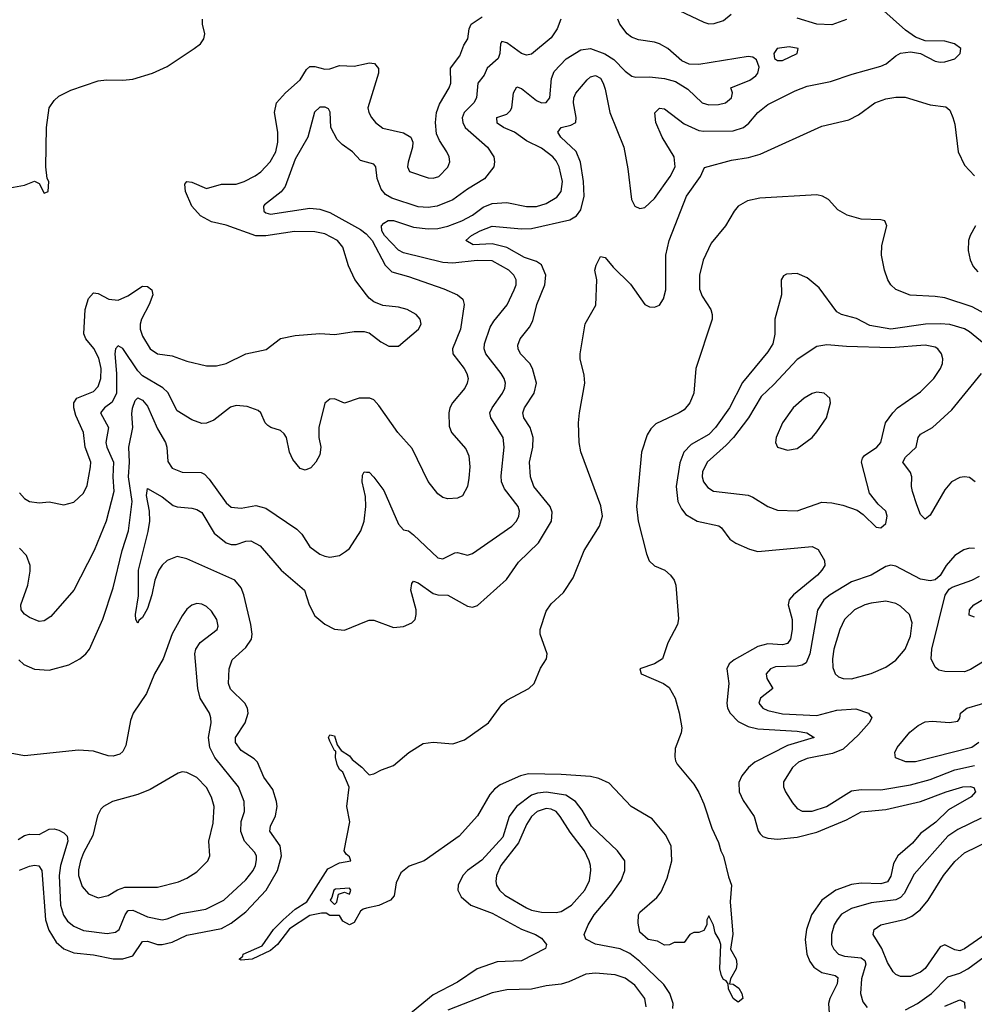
# Model space of a CAD drawing. Header units: inches. Extents: x 1694797 to 1849917, y 907313 to 1017959.
# Tile 47 of 256: x 1728591 to 1732469, y 932926 to 936928. Entities that reach past the tile are written whole.
import ezdxf

# ---------------------------------------------------------------- set-up
doc = ezdxf.new("R2010")
doc.units = ezdxf.units.IN
doc.header["$MEASUREMENT"] = 0
doc.layers.add('B7923', color=7, linetype='Continuous')
doc.layers.add('B7933', color=7, linetype='Continuous')

msp = doc.modelspace()

# ---------------------------------------------------------------- linework, layer by layer
at = {"layer": 'B7923', "color": 5}
for points, elevation in [([(1728550, 936243.8), (1728610, 936255.5), (1728650, 936271), (1728670, 936262), (1728690, 936222), (1728706, 936230), (1728708.7, 936270), (1728702.7, 936282.7), (1728696.2, 936330), (1728699.7, 936490), (1728709.7, 936570), (1728730, 936599.1), (1728750, 936616.4), (1728798.5, 936641.5), (1728910, 936678.9), (1728942.6, 936682.6), (1729010, 936681.1), (1729050, 936686.3), (1729130.4, 936710.4), (1729190, 936737.4), (1729299.3, 936810), (1729325.2, 936830), (1729339.3, 936850), (1729342.7, 936870), (1729333.2, 936910), (1729333.2, 936930)], 820), ([(1730000, 935809.5), (1729952.2, 935872.2), (1729926.6, 935926.7), (1729902.8, 936002.8), (1729882.3, 936030), (1729830, 936057.9), (1729790, 936066.1), (1729706.8, 936066.7), (1729590, 936049.4), (1729550, 936049), (1729430, 936092.1), (1729370, 936106), (1729325.1, 936130), (1729290, 936169.2), (1729264.7, 936230), (1729261.4, 936258.6), (1729269.8, 936270.2), (1729290, 936267.2), (1729350, 936241.4), (1729410, 936259.8), (1729470, 936259.6), (1729503.1, 936270), (1729546.9, 936293.1), (1729570.4, 936309.6), (1729608.4, 936350), (1729631.9, 936390), (1729638.8, 936430), (1729639.2, 936470), (1729625.9, 936550), (1729634.2, 936590), (1729670, 936630.2), (1729730, 936683.8), (1729755.4, 936724.6), (1729770, 936736.9), (1729790, 936737.1), (1729830, 936726.7), (1729850, 936728.4), (1729890, 936741.6), (1729950, 936738.6), (1730000, 936749.7)], 780), ([(1730000, 936349), (1729975.5, 936355.5), (1729943.2, 936390), (1729900.2, 936420.2), (1729880.2, 936440.2), (1729855.3, 936490), (1729851.4, 936551.4), (1729844.9, 936565), (1729832.2, 936572.2), (1729810, 936571.8), (1729788.3, 936551.7), (1729761.7, 936450), (1729710, 936361.2), (1729668.6, 936250), (1729652.5, 936227.5), (1729585.4, 936174.6), (1729581.5, 936170), (1729582.7, 936150), (1729590, 936143.1), (1729610, 936137), (1729770, 936161.1), (1729810, 936157.2), (1729850, 936143.8), (1729975.3, 936075.3), (1729998.1, 936058), (1730000, 936055.9)], 760), ([(1728590, 935004.6), (1728610, 934981.3), (1728630, 934969.2), (1728670, 934964.6), (1728710, 934967.7), (1728770, 934956.8), (1728810, 934966.8), (1728850, 935003.6), (1728865, 935035), (1728878, 935110), (1728879.3, 935130), (1728857.2, 935190), (1728849.9, 935250), (1728819.1, 935319.1), (1728809.9, 935350.1), (1728810.4, 935370), (1728823.2, 935390), (1728890, 935416.2), (1728910, 935437.6), (1728919.9, 935470), (1728921.4, 935510), (1728912.1, 935552.1), (1728892, 935592), (1728859.9, 935630), (1728851.4, 935651.4), (1728857.1, 935750), (1728870, 935794.9), (1728890, 935818), (1728910, 935814.3), (1728952.2, 935792.2), (1728990, 935787.8), (1729030, 935804.8), (1729090, 935844.4), (1729110, 935843.6), (1729127, 935830), (1729132, 935810), (1729117, 935770), (1729085.9, 935710), (1729079.8, 935690), (1729080.1, 935670), (1729090, 935640.9), (1729120.2, 935590), (1729150, 935570.1), (1729210, 935561.4), (1729270, 935539.4), (1729350, 935520.6), (1729390, 935521.6), (1729430, 935530.2), (1729510, 935569.1), (1729592.3, 935587.7), (1729650, 935632.7), (1729710, 935644.6), (1729810, 935652.8), (1729871.2, 935648.8), (1729950, 935660.4), (1729990, 935660.5), (1730000, 935658)], 780), ([(1730000, 935389.7), (1729970, 935388.9), (1729910, 935368.9), (1729870, 935386.3), (1729850, 935386), (1729830.7, 935369.3), (1729806.2, 935270), (1729806.1, 935230), (1729813.4, 935190), (1729810, 935158.8), (1729794, 935130), (1729773.5, 935106.5), (1729750, 935096.4), (1729730, 935103.1), (1729700.9, 935140.9), (1729686.4, 935170), (1729675.2, 935230), (1729665.2, 935245.2), (1729650, 935258), (1729610.4, 935270), (1729598.7, 935278.7), (1729587.9, 935290), (1729570.2, 935330.2), (1729559.5, 935339.5), (1729515.4, 935355.4), (1729470, 935359.3), (1729447.6, 935352.4), (1729379.4, 935300.6), (1729350, 935287.4), (1729330, 935286.3), (1729290, 935301.2), (1729230, 935338), (1729192.5, 935412.5), (1729172.1, 935432.1), (1729090, 935480.1), (1729070, 935500.7), (1729010, 935591.5), (1728990, 935602.8), (1728980.2, 935590), (1728977.2, 935570), (1728984.5, 935490), (1728983.9, 935410), (1728966.9, 935373.1), (1728935.4, 935350), (1728918.7, 935330), (1728951.8, 935270), (1728940.1, 935210), (1728944, 935190), (1728971.7, 935130), (1728968.7, 935070), (1728972.4, 935010), (1728942.5, 934890), (1728892.5, 934770), (1728810.5, 934609.5), (1728717.3, 934502.7), (1728690, 934484.2), (1728670, 934481.7), (1728630, 934498.3), (1728610, 934512.2), (1728596.9, 934530), (1728595.8, 934550), (1728624, 934630), (1728633.3, 934686.7), (1728633.6, 934710), (1728617.6, 934750), (1728590, 934780.2)], 760), ([(1728586.4, 934326.4), (1728607.8, 934307.8), (1728650, 934288.1), (1728710, 934284), (1728790, 934306.1), (1728835.1, 934330), (1728859.3, 934350), (1728873.5, 934370), (1728928.7, 934491.3), (1728970, 934619.3), (1729007.3, 934770), (1729032.3, 934850), (1729047.2, 934970), (1729032.3, 935070), (1729036.3, 935130), (1729033.3, 935190), (1729049.9, 935269.9), (1729045.7, 935325.7), (1729048.8, 935348.8), (1729059.5, 935380.5), (1729070, 935391.6), (1729090, 935381.6), (1729110, 935357.6), (1729150, 935264.7), (1729183, 935210), (1729188.4, 935190), (1729191.9, 935131.9), (1729210, 935105.5), (1729250, 935089.5), (1729327.3, 935087.3), (1729340.8, 935080.8), (1729361, 935061), (1729430, 934964.4), (1729450, 934947.2), (1729490, 934942), (1729550, 934952.9), (1729590, 934942), (1729716.9, 934856.9), (1729736.7, 934836.7), (1729770, 934786), (1729810, 934756), (1729830, 934747.4), (1729850, 934743.1), (1729889.7, 934750.4), (1729913.9, 934766.1), (1729930, 934779.1), (1729977.2, 934850), (1729989.8, 934890), (1729996.5, 934950), (1729995, 934990), (1729981.8, 935050), (1729982.9, 935077.1), (1729990, 935090.5), (1730000, 935089.4)], 740), ([(1728590, 933471.6), (1728630, 933488.3), (1728650, 933491.9), (1728668.8, 933488.8), (1728680.7, 933470), (1728695.2, 933270), (1728708.4, 933228.4), (1728738.6, 933178.6), (1728770, 933152.3), (1728810, 933135.7), (1728890, 933128), (1728970, 933111), (1729010, 933110.6), (1729050, 933123.4), (1729090, 933181.1), (1729110, 933183), (1729150, 933169.6), (1729170, 933170.1), (1729210, 933178.9), (1729270, 933207.1), (1729410, 933234.6), (1729450, 933256.3), (1729510, 933301.7), (1729591.3, 933390), (1729638.5, 933470), (1729654.3, 933530), (1729649.4, 933570), (1729607, 933630), (1729609.1, 933650), (1729630, 933693), (1729636.4, 933730), (1729634.6, 933750), (1729619.2, 933799.2), (1729582, 933850), (1729556.5, 933910), (1729543.5, 933923.5), (1729490, 933957.9), (1729466.8, 933990), (1729467.5, 934010), (1729506, 934070), (1729518.4, 934110), (1729515.6, 934130), (1729505, 934150), (1729447.6, 934207.6), (1729438.5, 934230), (1729441.1, 934290), (1729454.2, 934325.8), (1729510, 934376.6), (1729531.8, 934410), (1729535, 934430), (1729530.3, 934470), (1729501.2, 934590), (1729490, 934618.9), (1729464, 934650), (1729270, 934736.7), (1729230, 934746.5), (1729189.6, 934730.4), (1729168.8, 934711.2), (1729155.5, 934690), (1729139.5, 934650), (1729128, 934590), (1729110, 934535.1), (1729090, 934498), (1729074.2, 934485.8), (1729070, 934475.3), (1729062.7, 934490), (1729061.3, 934510), (1729073.6, 934586.4), (1729073.7, 934690), (1729112.9, 934847.1), (1729119.5, 934890), (1729118.3, 934930), (1729106.3, 934993.7), (1729110, 935023), (1729170, 934989), (1729214, 934954), (1729230, 934948.1), (1729290, 934943), (1729310, 934937.8), (1729330, 934925.4), (1729380.8, 934840.8), (1729430, 934801.2), (1729450, 934794.3), (1729470, 934794.9), (1729510, 934808.7), (1729530, 934809.6), (1729567.2, 934790), (1729652.7, 934690), (1729747.1, 934610), (1729766.6, 934550), (1729790, 934505.6), (1729830, 934470.9), (1729870, 934450.9), (1729910, 934446.2), (1730000, 934483.2)], 720), ([(1728584.1, 933595.9), (1728610, 933612.5), (1728630, 933617.5), (1728670, 933616.2), (1728710, 933638.8), (1728730, 933639.8), (1728750, 933634.5), (1728770, 933623.9), (1728783.9, 933610), (1728786, 933590), (1728756.9, 933490), (1728750.8, 933450), (1728756.6, 933330), (1728768.8, 933288.8), (1728784.4, 933264.4), (1728810, 933244.1), (1728850, 933226.9), (1728945.7, 933214.3), (1728980.4, 933219.6), (1728994.5, 933230), (1729019.4, 933290), (1729030, 933306.2), (1729032.9, 933307.1), (1729050, 933309), (1729110, 933281.7), (1729170, 933270.1), (1729190, 933273.6), (1729244.6, 933295.4), (1729346.7, 933313.3), (1729419.8, 933350), (1729510, 933431.8), (1729538.6, 933470), (1729548.5, 933490), (1729553, 933513), (1729552.5, 933530), (1729544.8, 933544.8), (1729504.4, 933590), (1729489.2, 933629.2), (1729490.4, 933670), (1729503.8, 933710), (1729503.2, 933750), (1729479.9, 933810), (1729383.2, 933930), (1729362.5, 933970), (1729357.5, 934010), (1729368.4, 934070), (1729367.5, 934090), (1729361.5, 934110), (1729324, 934170), (1729314, 934210), (1729302.3, 934350), (1729306, 934370), (1729323.5, 934396.5), (1729393, 934450), (1729396.6, 934463.4), (1729392, 934490), (1729370, 934524.2), (1729350, 934543), (1729330, 934552.8), (1729310, 934554.7), (1729290, 934547.8), (1729270, 934531.5), (1729250, 934505.6), (1729210, 934431.8), (1729173.8, 934330), (1729138.9, 934270), (1729105.2, 934190), (1729051, 934109), (1729040.4, 934079.6), (1729021.4, 933978.6), (1729010, 933953.2), (1728997.2, 933942.8), (1728970, 933935.1), (1728950, 933936.3), (1728890, 933955.1), (1728830, 933959.7), (1728610, 933935.6), (1728530, 933950.9)], 740), ([(1730000, 933316.8), (1729986.4, 933313.6), (1729975.3, 933304.7), (1729950, 933259), (1729930, 933249.2), (1729903.7, 933263.7), (1729890, 933288), (1729850, 933288), (1729836.4, 933296.4), (1729816.6, 933296.6), (1729770, 933288), (1729686.3, 933233.7), (1729638.6, 933170), (1729610, 933145), (1729534.8, 933110), (1729490, 933105.6), (1729482.7, 933110), (1729497.6, 933122.4), (1729498.4, 933130), (1729576.2, 933163.8), (1729622.4, 933230), (1729661.4, 933270), (1729710, 933313.5), (1729757.6, 933342.4), (1729843.1, 933476.9), (1729890, 933500.7), (1729935.3, 933510), (1729930, 933526), (1729916.4, 933536.4), (1729908.7, 933550), (1729932.1, 933667.9), (1729919.3, 933730), (1729929, 933809), (1729904, 933870), (1729890, 933881.2), (1729880.4, 933900.4), (1729873.6, 933930), (1729875.5, 933955.5), (1729870, 933957.2), (1729850, 933995.3), (1729845.6, 934010), (1729850, 934021), (1729870, 934017.6), (1729880.7, 933980.7), (1729897.3, 933957.3), (1729930, 933935.8), (1729941, 933921), (1729980.3, 933890), (1730000, 933869.3)], 680)]:
    msp.add_lwpolyline(points, dxfattribs=dict(at, elevation=elevation))
for points, elevation in [([(1729250, 933870.9), (1729234.1, 933865.9), (1729120.1, 933799.9), (1729070, 933778.6), (1728968.2, 933750), (1728930.4, 933730), (1728920.4, 933719.6), (1728907.1, 933692.9), (1728887.6, 933612.4), (1728850, 933542.6), (1728838.2, 933510), (1728830, 933473.2), (1728830.1, 933450), (1728844.8, 933404.8), (1728870, 933375.6), (1728910, 933359.6), (1728950, 933369.2), (1728987.7, 933392.3), (1729017.8, 933402.2), (1729150, 933402.7), (1729235.3, 933424.7), (1729270, 933439.7), (1729310, 933465.3), (1729355.6, 933510), (1729363.6, 933530), (1729359.6, 933590), (1729377.2, 933662.8), (1729381, 933730), (1729370, 933767.6), (1729350, 933806.9), (1729310, 933847.7), (1729270, 933868.7)], 760), ([(1729930, 933398), (1729874, 933394), (1729867, 933390), (1729859.3, 933360.7), (1729852, 933350), (1729870, 933332), (1729879, 933341), (1729885.6, 933374.4), (1729910, 933382), (1729930, 933374), (1729935.3, 933390)], 680)]:
    msp.add_lwpolyline(points, close=True, dxfattribs=dict(at, elevation=elevation))
at = {"layer": 'B7933', "color": 5}
for points, elevation in [([(1730000, 934483.2), (1730010, 934487.3), (1730030, 934486.9), (1730110, 934457.6), (1730150, 934461.3), (1730183.8, 934476.2), (1730197.6, 934490), (1730202, 934510), (1730201, 934530), (1730179.9, 934610), (1730183.2, 934636.8), (1730190, 934645.3), (1730210, 934639.7), (1730270, 934596.3), (1730290, 934590.2), (1730330, 934589.1), (1730410, 934543.8), (1730430, 934540.5), (1730450, 934546.5), (1730568, 934652.1), (1730617.3, 934722.7), (1730698.5, 934801.5), (1730751.8, 934890), (1730754.1, 934925.9), (1730745.5, 934950), (1730679, 935030), (1730666, 935070), (1730661.9, 935130), (1730675.9, 935190), (1730676.5, 935230), (1730664.7, 935270), (1730639.2, 935310), (1730635, 935330), (1730642, 935350), (1730680.2, 935410), (1730690.4, 935450), (1730674.5, 935510), (1730662.6, 935530), (1730625.9, 935570), (1730615.5, 935590), (1730615.1, 935604.9), (1730623.4, 935630), (1730661.7, 935678.3), (1730675.9, 935704.1), (1730691.9, 935770), (1730723.7, 935850), (1730728, 935890), (1730710, 935931.3), (1730690, 935944.7), (1730641.7, 935961.7), (1730570, 936002.1), (1730510, 936017.1), (1730433.3, 936013.3), (1730403.8, 936030), (1730426.6, 936050), (1730461.6, 936070), (1730510, 936088.1), (1730630, 936077.1), (1730670, 936078.8), (1730826, 936114), (1730852.9, 936130), (1730870, 936155), (1730884.3, 936210), (1730880.7, 936270), (1730868.6, 936348.6), (1730852, 936392), (1730789, 936450), (1730776.4, 936470), (1730790.7, 936489.3), (1730830, 936499.3), (1730849.8, 936510.2), (1730851.2, 936530), (1730840.2, 936590), (1730842, 936610), (1730850.5, 936629.5), (1730896.3, 936683.7), (1730910, 936695.6), (1730930, 936700.4), (1730950, 936690.1), (1730961.3, 936670), (1730970, 936645.3), (1730987.7, 936550), (1731045.5, 936410), (1731061.8, 936321.8), (1731076.9, 936196.9), (1731089.5, 936169.5), (1731110, 936160.7), (1731130, 936164.8), (1731170, 936201.3), (1731234, 936290), (1731254.3, 936330), (1731249.9, 936370), (1731200.9, 936450), (1731175.5, 936510), (1731171.2, 936548.8), (1731190, 936567.8), (1731210, 936565.8), (1731290, 936504.6), (1731350, 936477.2), (1731370, 936473.9), (1731490, 936475.7), (1731531.6, 936490), (1731552.7, 936507.3), (1731590, 936550.8), (1731630, 936583.5), (1731741.4, 936638.6), (1731790, 936657.4), (1731884.3, 936675.7), (1731973.3, 936706.7), (1732090, 936738.6), (1732111.4, 936748.6), (1732150, 936780.9), (1732170, 936791.8), (1732210, 936797.4), (1732250, 936790.5), (1732310, 936759.1), (1732330, 936754.9), (1732350, 936755.8), (1732390, 936768.8), (1732411.8, 936790), (1732414, 936810), (1732389, 936830), (1732350, 936840.5), (1732270, 936841.3), (1732230, 936856.8), (1732190, 936884.5), (1732090, 936974.4)], 720), ([(1731270, 936965.2), (1731370, 936916.9), (1731390, 936911.2), (1731412.4, 936912.4), (1731450, 936924.8), (1731480.8, 936950)], 740), ([(1730000, 936749.7), (1730010, 936751.9), (1730032.7, 936750), (1730048.9, 936728.9), (1730048, 936710), (1730004.9, 936570), (1730009.1, 936550), (1730019.6, 936530), (1730036.5, 936510), (1730066.3, 936486.3), (1730150, 936468.4), (1730180.2, 936450), (1730187.6, 936430), (1730187, 936410), (1730168.4, 936348.4), (1730166.7, 936330), (1730174, 936310), (1730250, 936285.5), (1730270, 936283.5), (1730293.3, 936290), (1730330, 936327.9), (1730338, 936350), (1730335.3, 936370), (1730326.2, 936390), (1730296, 936436), (1730283.7, 936463.7), (1730280.2, 936510), (1730284.7, 936550), (1730296.1, 936583.9), (1730335.4, 936650), (1730341.7, 936670), (1730340.6, 936730), (1730379.5, 936780.5), (1730395.5, 936824.5), (1730411.6, 936850), (1730416.1, 936890), (1730424.9, 936910), (1730470, 936939.3)], 780), ([(1730789, 936930), (1730773.8, 936890), (1730750, 936854.2), (1730670, 936787.1), (1730650, 936783.7), (1730630, 936789.6), (1730570, 936833.8), (1730550, 936838.8), (1730544.3, 936830), (1730541.3, 936790), (1730534.7, 936770), (1730490, 936730.2), (1730477.4, 936702.6), (1730451.4, 936670), (1730446.9, 936610), (1730436.3, 936590), (1730395.8, 936550), (1730389, 936529), (1730390.4, 936510), (1730400.7, 936490), (1730490.8, 936410), (1730516.8, 936370), (1730520.3, 936350), (1730516.4, 936330), (1730479, 936281), (1730410, 936239.5), (1730350, 936195.1), (1730287.3, 936170), (1730250, 936163.7), (1730210, 936167.1), (1730102, 936202), (1730076.7, 936216.7), (1730059.2, 936239.2), (1730042.4, 936282.4), (1730037.5, 936330), (1730030, 936340.9), (1730000, 936349)], 760), ([(1730000, 935089.4), (1730010, 935088.2), (1730030, 935068.7), (1730070, 935014.6), (1730130, 934877.1), (1730150, 934854.9), (1730170, 934850.3), (1730190, 934834), (1730290, 934740.5), (1730310, 934736.9), (1730358.7, 934761.3), (1730370, 934762.4), (1730410, 934751.3), (1730430, 934758), (1730589.8, 934870), (1730608.9, 934890), (1730619.1, 934910), (1730620.9, 934930), (1730615.7, 934950), (1730561, 935021), (1730548.1, 935050), (1730546.6, 935073.4), (1730558.5, 935190), (1730554.9, 935230), (1730504.3, 935310), (1730500.7, 935330), (1730509.8, 935350), (1730552.2, 935410), (1730562.2, 935430), (1730564.5, 935450), (1730559.1, 935470), (1730547.1, 935490), (1730485, 935570), (1730477.6, 935590), (1730478.7, 935610), (1730502.5, 935677.5), (1730517.3, 935702.7), (1730571.4, 935768.6), (1730600.2, 935830), (1730607.4, 935850), (1730608.1, 935870), (1730597.7, 935890), (1730578.5, 935910), (1730510, 935947.9), (1730449.3, 935949.3), (1730350, 935938.3), (1730310, 935940.3), (1730150, 935979.9), (1730130, 935991.2), (1730073.3, 936050), (1730061.8, 936070), (1730061.2, 936090), (1730070, 936101), (1730088.3, 936111.7), (1730110, 936112), (1730190, 936085), (1730250, 936077.5), (1730290, 936078.9), (1730330, 936088.2), (1730386.6, 936110), (1730430, 936133.3), (1730473.8, 936166.2), (1730510, 936180.6), (1730570, 936184.1), (1730650, 936167.8), (1730690, 936168.6), (1730730, 936180.1), (1730773.6, 936206.4), (1730791.1, 936230), (1730796, 936270), (1730782.7, 936330), (1730770, 936353.8), (1730756.5, 936370), (1730710, 936405.4), (1730650, 936435.6), (1730600.7, 936470), (1730556.4, 936490), (1730530, 936507.5), (1730529.8, 936530), (1730570, 936543.7), (1730583.2, 936556.8), (1730590.4, 936570), (1730597.4, 936630), (1730610, 936655.2), (1730630, 936647.8), (1730690, 936599.5), (1730710, 936590.1), (1730730, 936591.1), (1730744.1, 936610), (1730751.2, 936688.8), (1730762.7, 936717.3), (1730811, 936769), (1730870, 936805.3), (1730910, 936810.1), (1730968.4, 936788.4), (1731005.2, 936765.2), (1731050, 936718.3), (1731078, 936698), (1731093.7, 936693.7), (1731150, 936694.7), (1731210, 936688.1), (1731255.8, 936675.8), (1731305.6, 936645.6), (1731363.7, 936590), (1731390, 936581.7), (1731430, 936583), (1731458, 936590), (1731482.4, 936610), (1731487, 936630), (1731479.3, 936650), (1731557.7, 936682.3), (1731581.2, 936698.8), (1731589.8, 936710), (1731594.4, 936734.4), (1731584, 936764), (1731570, 936775.4), (1731550, 936777.8), (1731350, 936745), (1731310, 936747.4), (1731280.8, 936760.8), (1731224.4, 936810), (1731190, 936828.9), (1731170, 936835.9), (1731105.2, 936845.2), (1731076.2, 936856.2), (1731059.2, 936870), (1731028.5, 936910), (1731020.5, 936930)], 740), ([(1731950, 936928.4), (1731890, 936906.4), (1731830, 936908.9), (1731750, 936933.6)], 720), ([(1730000, 933869.3), (1730010, 933858.8), (1730030, 933862.8), (1730060.7, 933879.3), (1730110, 933896.5), (1730171.5, 933950), (1730230, 933985.8), (1730270, 933991.5), (1730350, 933985.5), (1730398.2, 934001.8), (1730495.4, 934070), (1730550, 934145.3), (1730570, 934162), (1730659.3, 934210), (1730680.8, 934230), (1730707.1, 934292.9), (1730731.2, 934330), (1730733.7, 934350), (1730705, 934430), (1730705, 934450), (1730730, 934523.7), (1730750, 934554.5), (1730799.8, 934600.2), (1730839.9, 934660.1), (1730884.1, 934770), (1730945.9, 934870), (1730958.2, 934910), (1730952.4, 934952.4), (1730870, 935171.8), (1730864.1, 935210), (1730861.4, 935290), (1730864.4, 935330), (1730886.3, 935450), (1730883.7, 935483.7), (1730868.2, 935550), (1730868.2, 935570), (1730888.6, 935691.4), (1730931.9, 935768.1), (1730935.2, 935870), (1730927.8, 935910), (1730933.4, 935930), (1730950, 935964.9), (1730970, 935961.1), (1731001.3, 935921.3), (1731072.3, 935852.3), (1731130, 935770.1), (1731150, 935760.4), (1731170, 935758.8), (1731190, 935767.8), (1731206.2, 935793.8), (1731215.4, 935830), (1731215.7, 935970), (1731228.9, 936030), (1731299.7, 936210), (1731356.1, 936290), (1731373.1, 936326.9), (1731483.3, 936356.7), (1731552.4, 936367.6), (1731599.1, 936380.9), (1731850, 936495.2), (1731960, 936520), (1731998.5, 936541.5), (1732064.7, 936590), (1732110, 936606.4), (1732150, 936613.3), (1732187.8, 936612.2), (1732290, 936581.3), (1732353.5, 936573.5), (1732370, 936559.8), (1732382.5, 936530), (1732390, 936502.4), (1732403.8, 936390), (1732430, 936335.8), (1732470, 936293.6)], 680), ([(1732551.5, 935711.5), (1732460.5, 935760.5), (1732350, 935796.8), (1732310, 935803.2), (1732208, 935808), (1732150, 935831.1), (1732129.9, 935850), (1732118.3, 935870), (1732103.8, 935910), (1732091.9, 935970), (1732094.1, 936010), (1732113.6, 936090), (1732106, 936110), (1732090, 936114.8), (1732010, 936117.6), (1731952.8, 936132.8), (1731914.3, 936154.3), (1731876.3, 936196.3), (1731852, 936210), (1731830, 936215.2), (1731598.2, 936201.8), (1731548.3, 936191.7), (1731510.2, 936170), (1731493.4, 936150), (1731457.7, 936090), (1731400.5, 936019.5), (1731367.1, 935950), (1731352.4, 935890), (1731352.3, 935832.3), (1731363.5, 935803.5), (1731398.7, 935750), (1731404.7, 935730), (1731403.9, 935710), (1731338.1, 935510), (1731329.7, 935410), (1731313.3, 935370), (1731290, 935342.6), (1731270.6, 935329.4), (1731175, 935285), (1731154.9, 935265.1), (1731139.4, 935240.6), (1731116.6, 935170), (1731096.6, 934950), (1731103.5, 934890), (1731137, 934757), (1731148.4, 934728.4), (1731170, 934707.7), (1731211.7, 934690), (1731235.3, 934670), (1731250.2, 934650), (1731256.2, 934630), (1731267.2, 934492.8), (1731263.7, 934470), (1731224, 934396), (1731201.7, 934330), (1731170, 934309.9), (1731110.4, 934290), (1731115.5, 934270), (1731205.8, 934230), (1731230, 934213.4), (1731254.1, 934170), (1731270.6, 934110.6), (1731280.3, 934050), (1731278.5, 934030), (1731253.6, 933966.4), (1731252, 933932), (1731255.8, 933915.8), (1731262.5, 933902.5), (1731330, 933821.1), (1731350, 933787.2), (1731370, 933741.1), (1731402.1, 933642.1), (1731430, 933583.8), (1731438.9, 933550), (1731450, 933528.4), (1731470, 933444), (1731483, 933410), (1731477.1, 933342.9), (1731488.4, 933211.6), (1731478.8, 933150), (1731501.1, 933110), (1731504.4, 933090), (1731501.5, 933070), (1731479.1, 933030), (1731474, 933010), (1731490, 933007.7), (1731512, 932992), (1731524.6, 932970), (1731528.4, 932950), (1731510, 932934.7), (1731489.8, 932949.8), (1731470, 932989), (1731469.4, 933010), (1731461.5, 933021.5), (1731450, 933027), (1731442.5, 933042.5), (1731435.3, 933070), (1731439.3, 933170), (1731433.2, 933190), (1731416.6, 933216.6), (1731410, 933248), (1731390, 933286), (1731382, 933270), (1731382, 933250), (1731370, 933226), (1731350, 933218), (1731330, 933218), (1731314, 933210), (1731290, 933178), (1731250, 933178), (1731231.3, 933168.7), (1731210, 933167.3), (1731182.5, 933182.5), (1731143.6, 933190), (1731110, 933219.7), (1731103.8, 933256.2), (1731105.3, 933290), (1731110, 933300.3), (1731179.7, 933360.3), (1731196.9, 933383.1), (1731221, 933439), (1731239.8, 933510), (1731237.9, 933570), (1731215.1, 933615.1), (1731160.7, 933680.8), (1731074.6, 933730), (1730985.1, 933825.1), (1730944.1, 933844.1), (1730910, 933852.4), (1730790, 933860.4), (1730657.2, 933862.8), (1730625.5, 933854.5), (1730542.2, 933817.8), (1730519.1, 933800.9), (1730500.4, 933779.6), (1730450, 933691.9), (1730376.5, 933610), (1730234.3, 933510), (1730172.6, 933487.4), (1730139.6, 933460.4), (1730120.2, 933419.8), (1730112.1, 933367.9), (1730097.3, 933350), (1730050, 933328.4), (1730000, 933316.8)], 680), ([(1732473.8, 936090), (1732451.8, 936050), (1732446, 936030), (1732443.8, 935990), (1732452, 935952), (1732465.1, 935925.1), (1732483.5, 935903.5)], 680), ([(1730000, 936055.9), (1730023.1, 936030), (1730075.2, 935930), (1730103, 935903), (1730170, 935884.3), (1730313.9, 935833.9), (1730369.9, 935809.9), (1730391.3, 935791.3), (1730396.8, 935770), (1730381.8, 935670), (1730348.4, 935590), (1730350.6, 935570), (1730396.3, 935510), (1730407.6, 935490), (1730412.2, 935470), (1730409, 935450), (1730399.4, 935430), (1730349.1, 935370), (1730338.1, 935350), (1730333.7, 935330), (1730336.1, 935276.1), (1730345, 935250), (1730403.8, 935183.8), (1730415.9, 935155.9), (1730419, 935110), (1730415.7, 935064.3), (1730409.7, 935030), (1730390, 934993), (1730370, 934983.1), (1730330, 934980.3), (1730310, 934985.3), (1730290, 935000.4), (1730250, 935050.5), (1730185.1, 935185.1), (1730127.3, 935250), (1730050, 935360.3), (1730030, 935382.3), (1730013.4, 935390), (1730000, 935389.7)], 760), ([(1732509.1, 935610), (1732450, 935659.4), (1732430, 935671.1), (1732370, 935688.3), (1732330, 935692.3), (1732270.3, 935690.3), (1732130, 935669.5), (1732044.7, 935684.7), (1731990, 935712.8), (1731930, 935729.2), (1731910, 935740.7), (1731838.3, 935838.3), (1731790, 935879.2), (1731750, 935895.6), (1731706.6, 935893.4), (1731693.8, 935886.2), (1731684.4, 935870), (1731685.8, 935810), (1731659, 935710), (1731658.9, 935650), (1731650.1, 935610), (1731630, 935577.8), (1731526.8, 935453.2), (1731473.9, 935350), (1731417.7, 935270), (1731390, 935242.4), (1731318.9, 935201.1), (1731289.2, 935170.8), (1731272.8, 935127.2), (1731258.5, 935030), (1731264.8, 934970), (1731279.2, 934939.2), (1731296.5, 934916.5), (1731343.8, 934890), (1731430.8, 934870.8), (1731442, 934862), (1731476, 934816), (1731500.3, 934800.3), (1731555.3, 934775.3), (1731590, 934766.1), (1731810, 934786.2), (1731834.9, 934774.9), (1731860.7, 934730), (1731861.6, 934710), (1731850.2, 934690), (1731831.9, 934670), (1731734.6, 934590), (1731717.1, 934570), (1731713, 934550), (1731728.5, 934490), (1731729.6, 934450), (1731722.6, 934410), (1731710, 934392.4), (1731690, 934387.5), (1731630, 934391.2), (1731590, 934381.1), (1731493.2, 934326.8), (1731473.8, 934310), (1731463.2, 934290), (1731471.7, 934230), (1731463.4, 934150), (1731466.5, 934130), (1731477, 934110), (1731510, 934075.7), (1731550, 934056), (1731590, 934045.4), (1731750, 934036.2), (1731788.4, 934030), (1731818, 934010), (1731710, 933978.2), (1731577.6, 933910), (1731551.3, 933888.7), (1731524.5, 933855.5), (1731512.8, 933827.2), (1731513.4, 933790), (1731530, 933754.2), (1731574.8, 933690), (1731591, 933631), (1731599.3, 933619.3), (1731610, 933609), (1731630, 933601.9), (1731670, 933598), (1731750, 933605.4), (1731830, 933625.9), (1731950, 933676.6), (1732010, 933708.8), (1732110, 933718.7), (1732250, 933750.1), (1732354.8, 933790), (1732422.7, 933810), (1732451.9, 933811.9), (1732467.1, 933807.1), (1732473.4, 933790), (1732455.8, 933770), (1732363.7, 933716.3), (1732313.3, 933666.7), (1732250, 933620.9), (1732218.5, 933581.5), (1732157.9, 933530), (1732140.7, 933499.3), (1732130, 933446.9), (1732116.5, 933423.5), (1732090, 933415.9), (1732010, 933418.4), (1731970, 933413.9), (1731906.4, 933390), (1731850.1, 933350), (1731808.3, 933290), (1731788, 933230), (1731781.6, 933190), (1731788.6, 933130), (1731800.7, 933100.7), (1731817, 933077.1), (1731850, 933056.1), (1731903.5, 933043.5), (1731914.8, 933034.8), (1731911.8, 933010), (1731881.6, 932950), (1731876.4, 932930), (1731879.1, 932890)], 720), ([(1730000, 935658), (1730010, 935655.5), (1730058.3, 935618.3), (1730090, 935600.5), (1730130, 935600.7), (1730211.3, 935670), (1730221.3, 935690), (1730218, 935710), (1730201.3, 935730), (1730164.5, 935750), (1730130, 935759.4), (1730065.6, 935765.6), (1730030, 935780.5), (1730010, 935796.3), (1730000, 935809.5)], 780), ([(1732472.9, 935050), (1732450, 935066.6), (1732430, 935069.8), (1732410, 935067.2), (1732376.9, 935050), (1732350, 935017.7), (1732290, 934913.5), (1732270, 934898), (1732250, 934917.4), (1732235.6, 934955.6), (1732218.4, 935010), (1732214.6, 935030), (1732216, 935070), (1732210, 935087.2), (1732178.3, 935130), (1732189.9, 935150), (1732233.1, 935190), (1732240.5, 935230), (1732250, 935243.5), (1732299.8, 935270), (1732378, 935342), (1732497.8, 935490)], 720), ([(1732470, 934778.6), (1732450, 934780.7), (1732426.6, 934773.4), (1732390, 934749.8), (1732355.2, 934710), (1732331.1, 934668.9), (1732310, 934651.1), (1732290, 934647.4), (1732250, 934654), (1732150, 934706.4), (1732130, 934711.2), (1732110, 934705.3), (1732050, 934669.9), (1731970, 934642.8), (1731882.9, 934590), (1731857.6, 934570), (1731831.5, 934528.5), (1731800.7, 934350), (1731785.4, 934314.6), (1731770, 934304.5), (1731750, 934300.7), (1731661.5, 934298.5), (1731640.8, 934290), (1731623.2, 934270), (1731626, 934250), (1731650.3, 934210), (1731600.3, 934170), (1731593.6, 934150), (1731610.3, 934130), (1731630, 934120.4), (1731690, 934107.5), (1731830, 934100.3), (1731910, 934121.9), (1731987.5, 934127.5), (1732039.1, 934110), (1732052.3, 934090), (1732041.5, 934070), (1731998.4, 934021.6), (1731936.1, 933963.9), (1731893.7, 933946.3), (1731790, 933925.4), (1731754.9, 933910), (1731730, 933888.3), (1731694.2, 933830), (1731693.8, 933810), (1731701.5, 933790), (1731730, 933745.7), (1731750, 933722.3), (1731770, 933711.3), (1731810, 933711.7), (1731868.2, 933730), (1731970, 933793.4), (1732010, 933799.2), (1732090, 933797.9), (1732210, 933818.1), (1732290, 933839.5), (1732390, 933879.4), (1732470, 933896.6)], 740), ([(1732503.1, 934316.9), (1732453.6, 934286.4), (1732430, 934278), (1732350, 934278.4), (1732324.9, 934284.9), (1732310, 934296.4), (1732293.5, 934330), (1732296.4, 934370), (1732351.1, 934588.9), (1732367.2, 934612.8), (1732378.6, 934621.4), (1732458.7, 934650), (1732490, 934666.4)], 740), ([(1732470, 934500.3), (1732447.8, 934507.8), (1732449.8, 934530), (1732467.1, 934550), (1732530, 934586.4)], 720), ([(1732487.8, 933990), (1732458.5, 933970), (1732230, 933911.3), (1732191.6, 933911.6), (1732148.4, 933928.4), (1732145.7, 933950), (1732156.1, 933970), (1732207.3, 934032.7), (1732240.5, 934059.5), (1732270, 934074.1), (1732297.7, 934077.7), (1732367.9, 934072.1), (1732402.8, 934077.2), (1732410.5, 934089.5), (1732413.4, 934110), (1732439.5, 934130), (1732550, 934162.6)], 760), ([(1731244, 932910), (1731245.3, 932930), (1731232.6, 932970), (1731207.3, 933007.3), (1731110, 933100.9), (1731070, 933132.9), (1731030, 933151.8), (1730930.4, 933170.4), (1730891.3, 933191.3), (1730884.6, 933210), (1730900.5, 933250), (1730924.9, 933290), (1730993, 933370), (1731034.3, 933430), (1731049.9, 933470), (1731049.1, 933510), (1731019.4, 933550), (1730913.3, 933650), (1730875.4, 933715.4), (1730848.9, 933750), (1730810, 933776.2), (1730730, 933788.8), (1730695, 933785), (1730670, 933776.4), (1730608.5, 933730), (1730579, 933690), (1730553.9, 933606.1), (1730467.6, 933512.4), (1730410, 933470.9), (1730390.8, 933450), (1730371.7, 933410), (1730371, 933390), (1730383.7, 933363.7), (1730424.2, 933330), (1730510, 933296.6), (1730630, 933232.1), (1730685.7, 933210), (1730710, 933195.6), (1730731.6, 933170), (1730726.4, 933153.6), (1730630, 933103.4), (1730530, 933099.2), (1730449, 933071), (1730370, 933017), (1730270, 932965), (1730163.7, 932876.3)], 720), ([(1732570, 933249.1), (1732430, 933151.4), (1732410, 933144.3), (1732390, 933147.2), (1732350, 933168.4), (1732330, 933160.2), (1732270, 933072), (1732250, 933056.6), (1732210, 933038.9), (1732170, 933039.1), (1732150, 933047.8), (1732139.1, 933059.1), (1732116.6, 933096.6), (1732092.9, 933152.9), (1732058.2, 933210), (1732062.8, 933230), (1732090.1, 933249.9), (1732190, 933272.4), (1732215.4, 933284.6), (1732249.7, 933310.3), (1732281.2, 933350), (1732344.5, 933450), (1732390, 933506.2), (1732430, 933542.4), (1732810, 933727.2)], 760), ([(1732497, 933683), (1732402.9, 933637.1), (1732361.9, 933610), (1732224.4, 933455.6), (1732183.6, 933376.4), (1732170, 933361), (1732150, 933350.7), (1732050, 933339.3), (1731970, 933316.4), (1731930, 933292.5), (1731911.4, 933270), (1731900.1, 933250), (1731888.5, 933210), (1731888.9, 933170), (1731898, 933150), (1731918, 933130), (1731942.3, 933122.3), (1732010, 933115.9), (1732024, 933104), (1732029.1, 933090), (1732010.7, 933030), (1732006.2, 932970), (1732016.8, 932936.8), (1732033.9, 932913.8)], 740), ([(1732190, 932903.8), (1732238.3, 932930), (1732294.7, 932970), (1732361.3, 933038.7), (1732410, 933053.3), (1732442.6, 933070), (1732530, 933134.3), (1732590, 933167.7), (1732650, 933220.4), (1732730, 933275), (1732750, 933286.5), (1732770, 933288), (1732782.4, 933250), (1732775.5, 933230), (1732725.1, 933174.9), (1732673.4, 933090), (1732597.1, 933030), (1732578.7, 933010), (1732555, 932970), (1732523.5, 932896.5)], 740), ([(1731136.6, 932916.7), (1731130.5, 932950), (1731090, 933004.3), (1731050, 933032.8), (1731010, 933046.8), (1730930, 933053.2), (1730890.8, 933049.2), (1730822.4, 933017.6), (1730790, 933008.5), (1730730, 933001.4), (1730670, 932988.1), (1730570, 932985.2), (1730510, 932973.3), (1730330, 932902.5)], 740), ([(1732350, 932919.3), (1732410, 932944.2), (1732430, 932934.9), (1732431, 932910)], 720)]:
    msp.add_lwpolyline(points, dxfattribs=dict(at, elevation=elevation))
for points, elevation in [([(1731717.4, 936817.4), (1731668.5, 936810), (1731654, 936790), (1731657.1, 936770), (1731670, 936761.1), (1731690, 936762.3), (1731749.2, 936790), (1731753.2, 936810)], 740), ([(1731870, 935606.5), (1731830, 935599.8), (1731750, 935547.2), (1731655, 935445), (1731603.6, 935396.4), (1731551.7, 935310), (1731490.4, 935229.6), (1731461.6, 935198.4), (1731384.2, 935130), (1731365.5, 935090), (1731363.7, 935070), (1731368.7, 935050), (1731386, 935026.1), (1731410, 935011.8), (1731550, 934995), (1731570, 934987.5), (1731630, 934949.1), (1731670, 934935), (1731750, 934932), (1731850, 934967.1), (1731890, 934964.8), (1731934.9, 934954.9), (1731993.8, 934933.8), (1732017.3, 934917.3), (1732070, 934865.5), (1732090, 934862), (1732110, 934880.7), (1732115.8, 934910), (1732109.4, 934930), (1732078.6, 934958.6), (1732043.3, 935003.3), (1732010.7, 935130), (1732014.6, 935145.4), (1732023.6, 935156.4), (1732073.8, 935190), (1732089.8, 935210), (1732108.9, 935290), (1732137.6, 935330), (1732157.7, 935350), (1732250, 935415.5), (1732304.8, 935470), (1732331.8, 935510), (1732339.8, 935530), (1732341.4, 935550), (1732335.6, 935570), (1732320.5, 935590), (1732310, 935596.5), (1732270, 935605.6), (1732130, 935593.7), (1731950, 935599.6)], 740), ([(1731830, 935414), (1731810, 935408.6), (1731778, 935390), (1731732.8, 935350), (1731690.3, 935290), (1731664.2, 935230), (1731661.6, 935210), (1731670, 935191), (1731710, 935177.6), (1731750, 935185.7), (1731810, 935230.4), (1731830, 935252.2), (1731868.4, 935310), (1731885.4, 935370), (1731882.4, 935390), (1731859.3, 935410)], 760), ([(1732110, 934564), (1732050, 934557.1), (1732024.2, 934550), (1731982.8, 934530), (1731942.3, 934490), (1731922.8, 934450), (1731899.1, 934370), (1731893.4, 934330), (1731894.6, 934294.6), (1731903.6, 934270), (1731917.7, 934257.7), (1731936, 934250), (1731970, 934249.4), (1732050, 934270.8), (1732110, 934295.8), (1732150, 934325.5), (1732188.5, 934370), (1732210, 934422.4), (1732216.2, 934476.2), (1732205.7, 934510), (1732170, 934543.7), (1732150, 934555)], 760), ([(1730730, 933722), (1730692.6, 933710), (1730669.5, 933690), (1730650, 933657.2), (1730617.7, 933582.3), (1730546.1, 933490), (1730527.5, 933450), (1730525.1, 933425.1), (1730528.5, 933410), (1730540.6, 933390), (1730561.6, 933370), (1730650, 933318), (1730670, 933309.1), (1730710, 933301.5), (1730770, 933298.9), (1730790, 933303), (1730832.2, 933330), (1730886.1, 933390), (1730905.4, 933430), (1730911.3, 933470), (1730909.1, 933490), (1730904.9, 933510), (1730885.2, 933550), (1730826.5, 933626.5), (1730786, 933690), (1730769.7, 933710), (1730750, 933719.6)], 740)]:
    msp.add_lwpolyline(points, close=True, dxfattribs=dict(at, elevation=elevation))

doc.saveas('drawing.dxf')
